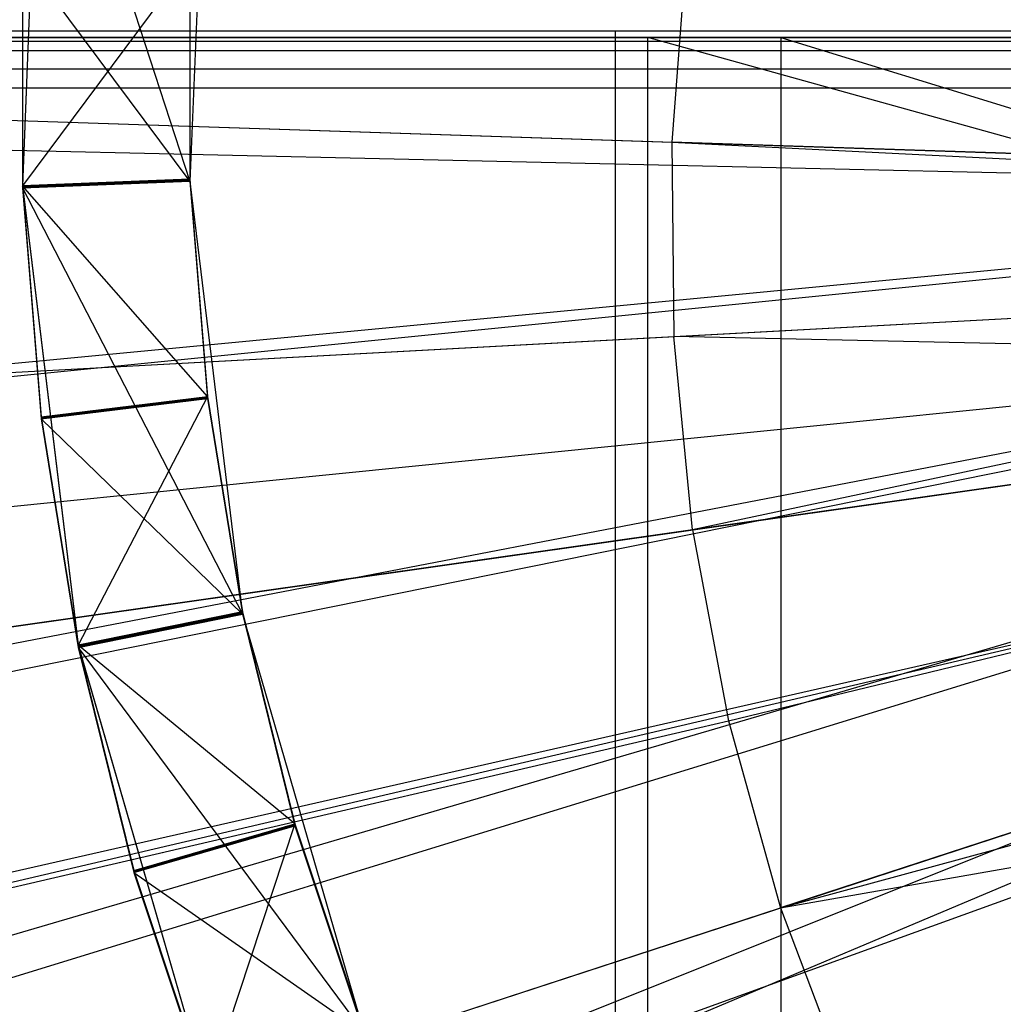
# Model space of a CAD drawing. Extents: x 0.1 to 16.1, y -7.1 to 6.9.
# Tile 39 of 118: x 7.136 to 7.458, y -0.412 to -0.089. Entities that reach past the tile are written whole.
import ezdxf

# ---------------------------------------------------------------- set-up
doc = ezdxf.new("R2010")
doc.units = 0
doc.header["$LTSCALE"] = 2.54
doc.layers.get('0').update_dxf_attribs({"color": 13, "linetype": 'CONTINUOUS'})

# ---------------------------------------------------------------- blocks, each defined once
blk = doc.blocks.new('DROPS_WOOD_A_PM_STL')
at = {"color": 0}
for p, q in [((7.14278, 0.00832, 14.09431), (7.13666, -0.14349, 14.09438)), ((7.14278, 0.00832, 14.09431), (7.13666, -0.14349, 14.09438)), ((7.14278, 0.00822, 13.9037), (7.13666, -0.14359, 13.90378)), ((7.14278, 0.00822, 13.9037), (7.13666, -0.14359, 13.90378)), ((7.14278, 0.00749, 12.48269), (7.19163, -0.14215, 12.40166)), ((7.14278, 0.00749, 12.48269), (7.19163, -0.14215, 12.40166)), ((7.19739, 0.00082, 12.40159), (7.19163, -0.14215, 12.40166)), ((7.19739, 0.00082, 12.40159), (7.19163, -0.14215, 12.40166)), ((7.13666, -0.06762, 13.78532), (7.13666, -0.14365, 13.78536)), ((7.13666, -0.06762, 13.78532), (7.13666, -0.14365, 13.78536)), ((7.13666, -0.06768, 13.66691), (7.13666, -0.14371, 13.66694)), ((7.13666, -0.06768, 13.66691), (7.13666, -0.14371, 13.66694)), ((7.13666, -0.06774, 13.54849), (7.13666, -0.14377, 13.54853)), ((7.13666, -0.06774, 13.54849), (7.13666, -0.14377, 13.54853)), ((7.13666, -0.0678, 13.43007), (7.13666, -0.14383, 13.43011)), ((7.13666, -0.0678, 13.43007), (7.13666, -0.14383, 13.43011)), ((7.13666, -0.06786, 13.31165), (7.13666, -0.14389, 13.31169)), ((7.13666, -0.06786, 13.31165), (7.13666, -0.14389, 13.31169)), ((7.35451, -0.06575, 14.29992), (7.34962, -0.12931, 14.29996)), ((7.35451, -0.06575, 14.29992), (7.34962, -0.12931, 14.29996)), ((7.13666, -0.06793, 13.19323), (7.13666, -0.14396, 13.19327)), ((7.13666, -0.06793, 13.19323), (7.13666, -0.14396, 13.19327)), ((7.13666, -0.06799, 13.07482), (7.13666, -0.14402, 13.07486)), ((7.13666, -0.06799, 13.07482), (7.13666, -0.14402, 13.07486)), ((7.13666, -0.06805, 12.9564), (7.13666, -0.14408, 12.95644)), ((7.13666, -0.06805, 12.9564), (7.13666, -0.14408, 12.95644)), ((7.13666, -0.06811, 12.83798), (7.13666, -0.14414, 12.83802)), ((7.13666, -0.06811, 12.83798), (7.13666, -0.14414, 12.83802)), ((7.13666, -0.06817, 12.71956), (7.13666, -0.1442, 12.7196)), ((7.13666, -0.06817, 12.71956), (7.13666, -0.1442, 12.7196)), ((7.13666, -0.06823, 12.60115), (7.13666, -0.14426, 12.60118)), ((7.13666, -0.06823, 12.60115), (7.13666, -0.14426, 12.60118)), ((7.13666, -0.06829, 12.48273), (7.19163, -0.14215, 12.40166)), ((7.13666, -0.06829, 12.48273), (7.19163, -0.14215, 12.40166)), ((7.13666, -0.06829, 12.48273), (7.13666, -0.14432, 12.48277)), ((7.13666, -0.06829, 12.48273), (7.13666, -0.14432, 12.48277)), ((7.19163, -0.06982, 13.82264), (7.13666, -0.14359, 13.90378)), ((7.19163, -0.06982, 13.82264), (7.13666, -0.14359, 13.90378)), ((7.19163, -0.06982, 13.82264), (7.19163, -0.14142, 13.82268)), ((7.19163, -0.06982, 13.82264), (7.19163, -0.14142, 13.82268)), ((7.19163, -0.06988, 13.70422), (7.19163, -0.14148, 13.70426)), ((7.19163, -0.06988, 13.70422), (7.19163, -0.14148, 13.70426)), ((7.19163, -0.06994, 13.58581), (7.19163, -0.14154, 13.58584)), ((7.19163, -0.06994, 13.58581), (7.19163, -0.14154, 13.58584)), ((7.19163, -0.07, 13.46739), (7.19163, -0.1416, 13.46743)), ((7.19163, -0.07, 13.46739), (7.19163, -0.1416, 13.46743)), ((7.19163, -0.07006, 13.34897), (7.19163, -0.14166, 13.34901)), ((7.19163, -0.07006, 13.34897), (7.19163, -0.14166, 13.34901)), ((7.19163, -0.07012, 13.23055), (7.19163, -0.14172, 13.23059)), ((7.19163, -0.07012, 13.23055), (7.19163, -0.14172, 13.23059)), ((7.19163, -0.07018, 13.11213), (7.19163, -0.14178, 13.11217)), ((7.19163, -0.07018, 13.11213), (7.19163, -0.14178, 13.11217)), ((7.19163, -0.07024, 12.99372), (7.19163, -0.14184, 12.99375)), ((7.19163, -0.07024, 12.99372), (7.19163, -0.14184, 12.99375)), ((7.19163, -0.0703, 12.8753), (7.19163, -0.1419, 12.87534)), ((7.19163, -0.0703, 12.8753), (7.19163, -0.1419, 12.87534)), ((7.19163, -0.07037, 12.75688), (7.19163, -0.14197, 12.75692)), ((7.19163, -0.07037, 12.75688), (7.19163, -0.14197, 12.75692)), ((7.19163, -0.07043, 12.63846), (7.19163, -0.14203, 12.6385)), ((7.19163, -0.07043, 12.63846), (7.19163, -0.14203, 12.6385)), ((7.19163, -0.07049, 12.52005), (7.19163, -0.14209, 12.52008)), ((7.19163, -0.07049, 12.52005), (7.19163, -0.14209, 12.52008)), ((5.83124, -0.07912, 13.79874), (7.62525, -0.13844, 14.34878)), ((5.83124, -0.07912, 13.79874), (7.62525, -0.13844, 14.34878)), ((6.91676, -0.09278, 38.72682), (7.33123, -0.09272, 38.84475)), ((6.91676, -0.09278, 38.72682), (7.33123, -0.09272, 38.84475)), ((7.12218, -0.09275, 38.79217), (7.54313, -0.0927, 38.88436)), ((7.12218, -0.09275, 38.79217), (7.54313, -0.0927, 38.88436)), ((7.33123, -0.09272, 38.84475), (7.75706, -0.09268, 38.91085)), ((7.33123, -0.09272, 38.84475), (7.75706, -0.09268, 38.91085)), ((7.33123, -0.89272, 38.84516), (7.33123, -0.09272, 38.84475)), ((7.33123, -0.89272, 38.84516), (7.33123, -0.09272, 38.84475)), ((6.36853, -0.09497, 27.60061), (7.34185, -0.09497, 27.44952)), ((7.34185, -0.09497, 43.38127), (6.36853, -0.09497, 43.23018)), ((7.34185, -0.09497, 43.38127), (6.36853, -0.09497, 43.23018)), ((6.36853, -0.09497, 27.60061), (7.34185, -0.09497, 27.44952)), ((7.38541, -0.09497, 39.35463), (6.71192, -0.09497, 39.17417)), ((6.71192, -0.09497, 31.65663), (7.38541, -0.09497, 31.47616)), ((6.71192, -0.09497, 31.65663), (7.38541, -0.09497, 31.47616)), ((7.38541, -0.09497, 39.35463), (6.71192, -0.09497, 39.17417)), ((7.33123, -0.09624, 32.00681), (6.91676, -0.09618, 32.12474)), ((7.33123, -0.09624, 32.00681), (6.91676, -0.09618, 32.12474)), ((7.54313, -0.09626, 31.9672), (7.12218, -0.09622, 32.05939)), ((7.54313, -0.09626, 31.9672), (7.12218, -0.09622, 32.05939)), ((7.75706, -0.09628, 31.94071), (7.33123, -0.09624, 32.00681)), ((7.33123, -0.89624, 32.00723), (7.33123, -0.09624, 32.00681)), ((7.75706, -0.09628, 31.94071), (7.33123, -0.09624, 32.00681)), ((7.33123, -0.89624, 32.00723), (7.33123, -0.09624, 32.00681)), ((7.34185, -0.89497, 27.44952), (7.34185, -0.09497, 27.44952)), ((7.34185, -0.09497, 27.44952), (7.78, -0.09497, 27.42102)), ((7.34185, -0.89497, 27.44952), (7.34185, -0.09497, 27.44952)), ((7.34185, -0.89497, 43.38127), (7.34185, -0.09497, 43.38127)), ((7.34185, -0.89497, 43.38127), (7.34185, -0.09497, 43.38127)), ((7.80971, -0.22514, 43.41083), (7.34185, -0.09497, 43.38127)), ((7.80971, -0.22514, 43.41083), (7.34185, -0.09497, 43.38127)), ((7.78, -0.09497, 43.40977), (7.34185, -0.09497, 43.38127)), ((7.78, -0.09497, 43.40977), (7.34185, -0.09497, 43.38127)), ((7.34185, -0.09497, 27.44952), (7.78, -0.09497, 27.42102)), ((7.78, -0.09497, 39.40413), (7.38541, -0.09497, 39.35463)), ((7.38541, -0.09497, 31.47616), (7.78, -0.09497, 31.42666)), ((7.38541, -0.09497, 31.47616), (7.78, -0.09497, 31.42666)), ((7.38541, -0.09497, 31.47616), (7.80971, -0.22514, 31.42454)), ((7.38541, -0.09497, 31.47616), (7.80971, -0.22514, 31.42454)), ((7.38541, -0.09497, 31.47616), (7.38541, -0.89497, 31.47616)), ((7.38541, -0.09497, 31.47616), (7.38541, -0.89497, 31.47616)), ((7.38541, -0.09497, 39.35463), (7.38541, -0.89497, 39.35463)), ((7.38541, -0.09497, 39.35463), (7.38541, -0.89497, 39.35463)), ((7.78, -0.09497, 39.40413), (7.38541, -0.09497, 39.35463)), ((6.7964, -0.09922, 26.241), (7.52639, -0.09916, 26.35431)), ((6.7964, -0.09922, 26.241), (7.52639, -0.09916, 26.35431)), ((5.83059, -0.10221, 13.79876), (7.62512, -0.14311, 14.34878)), ((5.83059, -0.10221, 13.79876), (7.62512, -0.14311, 14.34878)), ((7.52639, -0.10532, 14.4055), (6.7964, -0.10526, 14.51882)), ((7.52639, -0.10532, 14.4055), (6.7964, -0.10526, 14.51882)), ((6.96233, -0.11149, 2.43059), (7.5173, -0.11154, 2.32309)), ((6.96233, -0.11149, 2.43059), (7.5173, -0.11154, 2.32309)), ((7.07788, -0.12031, 14.23996), (7.34962, -0.12931, 14.29996)), ((7.07788, -0.12031, 14.23996), (7.34962, -0.12931, 14.29996)), ((7.62525, -0.13844, 14.34878), (7.34962, -0.12931, 14.29996)), ((7.34962, -0.12931, 14.29996), (7.62512, -0.14311, 14.34878)), ((7.62525, -0.13844, 14.34878), (7.34962, -0.12931, 14.29996)), ((7.34962, -0.12931, 14.29996), (7.62512, -0.14311, 14.34878)), ((7.34962, -0.12931, 14.29996), (7.35028, -0.19306, 14.29999)), ((7.34962, -0.12931, 14.29996), (7.35028, -0.19306, 14.29999)), ((7.13666, -0.14365, 13.78536), (7.19163, -0.14142, 13.82268)), ((7.13666, -0.14365, 13.78536), (7.19163, -0.14142, 13.82268)), ((7.19163, -0.14142, 13.82268), (7.13666, -0.14359, 13.90378)), ((7.19163, -0.14142, 13.82268), (7.13666, -0.14359, 13.90378)), ((7.13666, -0.14371, 13.66694), (7.19163, -0.14148, 13.70426)), ((7.13666, -0.14371, 13.66694), (7.19163, -0.14148, 13.70426)), ((7.13666, -0.14365, 13.78536), (7.19163, -0.14148, 13.70426)), ((7.13666, -0.14365, 13.78536), (7.19163, -0.14148, 13.70426)), ((7.13666, -0.14377, 13.54853), (7.19163, -0.14154, 13.58584)), ((7.13666, -0.14377, 13.54853), (7.19163, -0.14154, 13.58584)), ((7.13666, -0.14371, 13.66694), (7.19163, -0.14154, 13.58584)), ((7.13666, -0.14371, 13.66694), (7.19163, -0.14154, 13.58584)), ((7.13666, -0.14383, 13.43011), (7.19163, -0.1416, 13.46743)), ((7.13666, -0.14383, 13.43011), (7.19163, -0.1416, 13.46743)), ((7.13666, -0.14377, 13.54853), (7.19163, -0.1416, 13.46743)), ((7.13666, -0.14377, 13.54853), (7.19163, -0.1416, 13.46743)), ((7.13666, -0.14389, 13.31169), (7.19163, -0.14166, 13.34901)), ((7.13666, -0.14389, 13.31169), (7.19163, -0.14166, 13.34901)), ((7.13666, -0.14383, 13.43011), (7.19163, -0.14166, 13.34901)), ((7.13666, -0.14383, 13.43011), (7.19163, -0.14166, 13.34901)), ((7.13666, -0.14396, 13.19327), (7.19163, -0.14172, 13.23059)), ((7.13666, -0.14396, 13.19327), (7.19163, -0.14172, 13.23059)), ((7.13666, -0.14389, 13.31169), (7.19163, -0.14172, 13.23059)), ((7.13666, -0.14389, 13.31169), (7.19163, -0.14172, 13.23059)), ((7.13666, -0.14402, 13.07486), (7.19163, -0.14178, 13.11217)), ((7.13666, -0.14402, 13.07486), (7.19163, -0.14178, 13.11217)), ((7.13666, -0.14396, 13.19327), (7.19163, -0.14178, 13.11217)), ((7.13666, -0.14396, 13.19327), (7.19163, -0.14178, 13.11217)), ((7.13666, -0.14408, 12.95644), (7.19163, -0.14184, 12.99375)), ((7.13666, -0.14408, 12.95644), (7.19163, -0.14184, 12.99375)), ((7.13666, -0.14402, 13.07486), (7.19163, -0.14184, 12.99375)), ((7.13666, -0.14402, 13.07486), (7.19163, -0.14184, 12.99375)), ((7.13666, -0.14414, 12.83802), (7.19163, -0.1419, 12.87534)), ((7.13666, -0.14414, 12.83802), (7.19163, -0.1419, 12.87534)), ((7.13666, -0.14408, 12.95644), (7.19163, -0.1419, 12.87534)), ((7.13666, -0.14408, 12.95644), (7.19163, -0.1419, 12.87534)), ((7.13666, -0.1442, 12.7196), (7.19163, -0.14197, 12.75692)), ((7.13666, -0.1442, 12.7196), (7.19163, -0.14197, 12.75692)), ((7.13666, -0.14414, 12.83802), (7.19163, -0.14197, 12.75692)), ((7.13666, -0.14414, 12.83802), (7.19163, -0.14197, 12.75692)), ((7.13666, -0.14426, 12.60118), (7.19163, -0.14203, 12.6385)), ((7.13666, -0.14426, 12.60118), (7.19163, -0.14203, 12.6385)), ((7.13666, -0.1442, 12.7196), (7.19163, -0.14203, 12.6385)), ((7.13666, -0.1442, 12.7196), (7.19163, -0.14203, 12.6385)), ((7.13666, -0.14426, 12.60118), (7.19163, -0.14209, 12.52008)), ((7.13666, -0.14426, 12.60118), (7.19163, -0.14209, 12.52008)), ((7.13666, -0.14432, 12.48277), (7.19163, -0.14209, 12.52008)), ((7.13666, -0.14432, 12.48277), (7.19163, -0.14209, 12.52008)), ((7.19163, -0.14215, 12.40166), (7.13666, -0.14432, 12.48277)), ((7.19163, -0.14215, 12.40166), (7.13666, -0.14432, 12.48277)), ((7.19163, -0.14142, 13.82268), (7.19739, -0.21278, 13.82272)), ((7.19163, -0.14142, 13.82268), (7.19739, -0.21278, 13.82272)), ((7.19163, -0.14148, 13.70426), (7.19739, -0.21285, 13.7043)), ((7.19163, -0.14148, 13.70426), (7.19739, -0.21285, 13.7043)), ((7.19163, -0.14154, 13.58584), (7.19739, -0.21291, 13.58588)), ((7.19163, -0.14154, 13.58584), (7.19739, -0.21291, 13.58588)), ((7.19163, -0.1416, 13.46743), (7.19739, -0.21297, 13.46746)), ((7.19163, -0.1416, 13.46743), (7.19739, -0.21297, 13.46746)), ((7.19163, -0.14166, 13.34901), (7.19739, -0.21303, 13.34904)), ((7.19163, -0.14166, 13.34901), (7.19739, -0.21303, 13.34904)), ((7.19163, -0.14172, 13.23059), (7.19739, -0.21309, 13.23063)), ((7.19163, -0.14172, 13.23059), (7.19739, -0.21309, 13.23063)), ((7.19163, -0.14178, 13.11217), (7.19739, -0.21315, 13.11221)), ((7.19163, -0.14178, 13.11217), (7.19739, -0.21315, 13.11221)), ((7.19163, -0.14184, 12.99375), (7.19739, -0.21321, 12.99379)), ((7.19163, -0.14184, 12.99375), (7.19739, -0.21321, 12.99379)), ((7.19163, -0.1419, 12.87534), (7.19739, -0.21327, 12.87537)), ((7.19163, -0.1419, 12.87534), (7.19739, -0.21327, 12.87537)), ((7.19163, -0.14197, 12.75692), (7.19739, -0.21333, 12.75695)), ((7.19163, -0.14197, 12.75692), (7.19739, -0.21333, 12.75695)), ((7.19163, -0.14203, 12.6385), (7.19739, -0.21339, 12.63854)), ((7.19163, -0.14203, 12.6385), (7.19739, -0.21339, 12.63854)), ((7.19163, -0.14209, 12.52008), (7.19739, -0.21346, 12.52012)), ((7.19163, -0.14209, 12.52008), (7.19739, -0.21346, 12.52012)), ((7.19163, -0.14215, 12.40166), (7.20888, -0.28419, 12.40174)), ((7.19163, -0.14215, 12.40166), (7.20888, -0.28419, 12.40174)), ((7.13666, -0.14349, 14.09438), (7.15497, -0.29432, 14.09446)), ((7.13666, -0.14349, 14.09438), (7.13666, -0.14359, 13.90378)), ((7.13666, -0.14349, 14.09438), (7.13666, -0.14359, 13.90378)), ((7.13666, -0.14349, 14.09438), (7.15497, -0.29432, 14.09446)), ((7.13666, -0.14359, 13.90378), (7.15497, -0.29442, 13.90386)), ((7.19739, -0.21278, 13.82272), (7.13666, -0.14359, 13.90378)), ((7.13666, -0.14359, 13.90378), (7.15497, -0.29442, 13.90386)), ((7.19739, -0.21278, 13.82272), (7.13666, -0.14359, 13.90378)), ((7.13666, -0.14365, 13.78536), (7.14278, -0.21943, 13.7854)), ((7.13666, -0.14365, 13.78536), (7.14278, -0.21943, 13.7854)), ((7.13666, -0.14371, 13.66694), (7.14278, -0.2195, 13.66698)), ((7.13666, -0.14371, 13.66694), (7.14278, -0.2195, 13.66698)), ((7.13666, -0.14377, 13.54853), (7.14278, -0.21956, 13.54857)), ((7.13666, -0.14377, 13.54853), (7.14278, -0.21956, 13.54857)), ((7.13666, -0.14383, 13.43011), (7.14278, -0.21962, 13.43015)), ((7.13666, -0.14383, 13.43011), (7.14278, -0.21962, 13.43015)), ((7.13666, -0.14389, 13.31169), (7.14278, -0.21968, 13.31173)), ((7.13666, -0.14389, 13.31169), (7.14278, -0.21968, 13.31173)), ((7.13666, -0.14396, 13.19327), (7.14278, -0.21974, 13.19331)), ((7.13666, -0.14396, 13.19327), (7.14278, -0.21974, 13.19331)), ((7.13666, -0.14402, 13.07486), (7.14278, -0.2198, 13.07489)), ((7.13666, -0.14402, 13.07486), (7.14278, -0.2198, 13.07489)), ((7.13666, -0.14408, 12.95644), (7.14278, -0.21986, 12.95648)), ((7.13666, -0.14408, 12.95644), (7.14278, -0.21986, 12.95648)), ((7.13666, -0.14414, 12.83802), (7.14278, -0.21992, 12.83806)), ((7.13666, -0.14414, 12.83802), (7.14278, -0.21992, 12.83806)), ((7.13666, -0.1442, 12.7196), (7.14278, -0.21998, 12.71964)), ((7.13666, -0.1442, 12.7196), (7.14278, -0.21998, 12.71964)), ((7.13666, -0.14426, 12.60118), (7.14278, -0.22005, 12.60122)), ((7.13666, -0.14426, 12.60118), (7.14278, -0.22005, 12.60122)), ((7.13666, -0.14432, 12.48277), (7.20888, -0.28419, 12.40174)), ((7.13666, -0.14432, 12.48277), (7.14278, -0.22011, 12.48281)), ((7.13666, -0.14432, 12.48277), (7.20888, -0.28419, 12.40174)), ((7.13666, -0.14432, 12.48277), (7.14278, -0.22011, 12.48281)), ((7.52009, -0.16757, 2.32311), (6.96789, -0.22277, 2.43064)), ((7.52009, -0.16757, 2.32311), (6.96789, -0.22277, 2.43064)), ((5.83329, -0.2754, 13.79885), (7.62566, -0.17813, 14.3488)), ((5.83329, -0.2754, 13.79885), (7.62566, -0.17813, 14.3488)), ((7.35028, -0.19306, 14.29999), (7.62566, -0.17813, 14.3488)), ((7.35028, -0.19306, 14.29999), (7.62566, -0.17813, 14.3488)), ((7.07879, -0.20778, 14.24), (7.35028, -0.19306, 14.29999)), ((7.07879, -0.20778, 14.24), (7.35028, -0.19306, 14.29999)), ((7.3565, -0.25651, 14.30002), (7.35028, -0.19306, 14.29999)), ((7.3565, -0.25651, 14.30002), (7.35028, -0.19306, 14.29999)), ((7.62728, -0.19909, 14.34881), (7.35028, -0.19306, 14.29999)), ((7.62728, -0.19909, 14.34881), (7.35028, -0.19306, 14.29999)), ((5.8413, -0.37903, 13.7989), (7.62728, -0.19909, 14.34881)), ((5.8413, -0.37903, 13.7989), (7.62728, -0.19909, 14.34881)), ((7.62728, -0.19909, 14.34881), (7.3565, -0.25651, 14.30002)), ((7.62728, -0.19909, 14.34881), (7.3565, -0.25651, 14.30002)), ((7.14278, -0.21943, 13.7854), (7.19739, -0.21278, 13.82272)), ((7.14278, -0.21943, 13.7854), (7.19739, -0.21278, 13.82272)), ((7.14278, -0.2195, 13.66698), (7.19739, -0.21285, 13.7043)), ((7.14278, -0.2195, 13.66698), (7.19739, -0.21285, 13.7043)), ((7.14278, -0.21943, 13.7854), (7.19739, -0.21285, 13.7043)), ((7.14278, -0.21943, 13.7854), (7.19739, -0.21285, 13.7043)), ((7.14278, -0.21956, 13.54857), (7.19739, -0.21291, 13.58588)), ((7.14278, -0.21956, 13.54857), (7.19739, -0.21291, 13.58588)), ((7.14278, -0.2195, 13.66698), (7.19739, -0.21291, 13.58588)), ((7.14278, -0.2195, 13.66698), (7.19739, -0.21291, 13.58588)), ((7.14278, -0.21962, 13.43015), (7.19739, -0.21297, 13.46746)), ((7.14278, -0.21962, 13.43015), (7.19739, -0.21297, 13.46746)), ((7.14278, -0.21956, 13.54857), (7.19739, -0.21297, 13.46746)), ((7.14278, -0.21956, 13.54857), (7.19739, -0.21297, 13.46746)), ((7.14278, -0.21968, 13.31173), (7.19739, -0.21303, 13.34904)), ((7.14278, -0.21968, 13.31173), (7.19739, -0.21303, 13.34904)), ((7.14278, -0.21962, 13.43015), (7.19739, -0.21303, 13.34904)), ((7.14278, -0.21962, 13.43015), (7.19739, -0.21303, 13.34904)), ((7.14278, -0.21974, 13.19331), (7.19739, -0.21309, 13.23063)), ((7.14278, -0.21974, 13.19331), (7.19739, -0.21309, 13.23063)), ((7.14278, -0.21968, 13.31173), (7.19739, -0.21309, 13.23063)), ((7.14278, -0.21968, 13.31173), (7.19739, -0.21309, 13.23063)), ((7.14278, -0.2198, 13.07489), (7.19739, -0.21315, 13.11221)), ((7.14278, -0.2198, 13.07489), (7.19739, -0.21315, 13.11221)), ((7.14278, -0.21974, 13.19331), (7.19739, -0.21315, 13.11221)), ((7.14278, -0.21974, 13.19331), (7.19739, -0.21315, 13.11221)), ((7.14278, -0.21986, 12.95648), (7.19739, -0.21321, 12.99379)), ((7.14278, -0.21986, 12.95648), (7.19739, -0.21321, 12.99379)), ((7.14278, -0.2198, 13.07489), (7.19739, -0.21321, 12.99379)), ((7.14278, -0.2198, 13.07489), (7.19739, -0.21321, 12.99379)), ((7.14278, -0.21992, 12.83806), (7.19739, -0.21327, 12.87537)), ((7.14278, -0.21992, 12.83806), (7.19739, -0.21327, 12.87537)), ((7.14278, -0.21986, 12.95648), (7.19739, -0.21327, 12.87537)), ((7.14278, -0.21986, 12.95648), (7.19739, -0.21327, 12.87537)), ((7.19739, -0.21278, 13.82272), (7.15497, -0.29442, 13.90386)), ((7.19739, -0.21278, 13.82272), (7.15497, -0.29442, 13.90386)), ((7.19739, -0.21278, 13.82272), (7.20888, -0.28346, 13.82275)), ((7.19739, -0.21278, 13.82272), (7.20888, -0.28346, 13.82275)), ((7.19739, -0.21285, 13.7043), (7.20888, -0.28352, 13.70433)), ((7.19739, -0.21285, 13.7043), (7.20888, -0.28352, 13.70433)), ((7.19739, -0.21291, 13.58588), (7.20888, -0.28358, 13.58592)), ((7.19739, -0.21291, 13.58588), (7.20888, -0.28358, 13.58592)), ((7.19739, -0.21297, 13.46746), (7.20888, -0.28364, 13.4675)), ((7.19739, -0.21297, 13.46746), (7.20888, -0.28364, 13.4675)), ((7.19739, -0.21303, 13.34904), (7.20888, -0.2837, 13.34908)), ((7.19739, -0.21303, 13.34904), (7.20888, -0.2837, 13.34908)), ((7.19739, -0.21309, 13.23063), (7.20888, -0.28376, 13.23066)), ((7.19739, -0.21309, 13.23063), (7.20888, -0.28376, 13.23066)), ((7.19739, -0.21315, 13.11221), (7.20888, -0.28382, 13.11225)), ((7.19739, -0.21315, 13.11221), (7.20888, -0.28382, 13.11225)), ((7.19739, -0.21321, 12.99379), (7.20888, -0.28388, 12.99383)), ((7.19739, -0.21321, 12.99379), (7.20888, -0.28388, 12.99383)), ((7.19739, -0.21327, 12.87537), (7.20888, -0.28395, 12.87541)), ((7.19739, -0.21327, 12.87537), (7.20888, -0.28395, 12.87541)), ((7.14278, -0.21998, 12.71964), (7.19739, -0.21333, 12.75695)), ((7.14278, -0.21998, 12.71964), (7.19739, -0.21333, 12.75695)), ((7.14278, -0.21992, 12.83806), (7.19739, -0.21333, 12.75695)), ((7.14278, -0.21992, 12.83806), (7.19739, -0.21333, 12.75695)), ((7.14278, -0.22005, 12.60122), (7.19739, -0.21339, 12.63854)), ((7.14278, -0.22005, 12.60122), (7.19739, -0.21339, 12.63854)), ((7.14278, -0.21998, 12.71964), (7.19739, -0.21339, 12.63854)), ((7.14278, -0.21998, 12.71964), (7.19739, -0.21339, 12.63854)), ((7.14278, -0.22005, 12.60122), (7.19739, -0.21346, 12.52012)), ((7.14278, -0.22005, 12.60122), (7.19739, -0.21346, 12.52012)), ((7.14278, -0.22011, 12.48281), (7.19739, -0.21346, 12.52012)), ((7.14278, -0.22011, 12.48281), (7.19739, -0.21346, 12.52012)), ((7.19739, -0.21333, 12.75695), (7.20888, -0.28401, 12.75699)), ((7.19739, -0.21333, 12.75695), (7.20888, -0.28401, 12.75699)), ((7.19739, -0.21339, 12.63854), (7.20888, -0.28407, 12.63857)), ((7.19739, -0.21339, 12.63854), (7.20888, -0.28407, 12.63857)), ((7.19739, -0.21346, 12.52012), (7.20888, -0.28413, 12.52016)), ((7.19739, -0.21346, 12.52012), (7.20888, -0.28413, 12.52016)), ((5.85243, -0.47075, 13.79895), (7.62954, -0.21764, 14.34882)), ((5.85243, -0.47075, 13.79895), (7.62954, -0.21764, 14.34882)), ((7.14278, -0.21943, 13.7854), (7.15497, -0.29448, 13.78544)), ((7.14278, -0.21943, 13.7854), (7.15497, -0.29448, 13.78544)), ((7.14278, -0.2195, 13.66698), (7.15497, -0.29454, 13.66702)), ((7.14278, -0.2195, 13.66698), (7.15497, -0.29454, 13.66702)), ((7.14278, -0.21956, 13.54857), (7.15497, -0.2946, 13.54861)), ((7.14278, -0.21956, 13.54857), (7.15497, -0.2946, 13.54861)), ((7.14278, -0.21962, 13.43015), (7.15497, -0.29466, 13.43019)), ((7.14278, -0.21962, 13.43015), (7.15497, -0.29466, 13.43019)), ((7.14278, -0.21968, 13.31173), (7.15497, -0.29472, 13.31177)), ((7.14278, -0.21968, 13.31173), (7.15497, -0.29472, 13.31177)), ((7.14278, -0.21974, 13.19331), (7.15497, -0.29479, 13.19335)), ((7.14278, -0.21974, 13.19331), (7.15497, -0.29479, 13.19335)), ((7.62954, -0.21764, 14.34882), (7.3565, -0.25651, 14.30002)), ((7.62954, -0.21764, 14.34882), (7.3565, -0.25651, 14.30002)), ((7.14278, -0.2198, 13.07489), (7.15497, -0.29485, 13.07493)), ((7.14278, -0.2198, 13.07489), (7.15497, -0.29485, 13.07493)), ((7.14278, -0.21986, 12.95648), (7.15497, -0.29491, 12.95652)), ((7.14278, -0.21986, 12.95648), (7.15497, -0.29491, 12.95652)), ((7.14278, -0.21992, 12.83806), (7.15497, -0.29497, 12.8381)), ((7.14278, -0.21992, 12.83806), (7.15497, -0.29497, 12.8381)), ((7.14278, -0.21998, 12.71964), (7.15497, -0.29503, 12.71968)), ((7.14278, -0.21998, 12.71964), (7.15497, -0.29503, 12.71968)), ((7.14278, -0.22005, 12.60122), (7.15497, -0.29509, 12.60126)), ((7.14278, -0.22005, 12.60122), (7.15497, -0.29509, 12.60126)), ((7.14278, -0.22011, 12.48281), (7.20888, -0.28419, 12.40174)), ((7.14278, -0.22011, 12.48281), (7.15497, -0.29515, 12.48284)), ((7.14278, -0.22011, 12.48281), (7.20888, -0.28419, 12.40174)), ((7.14278, -0.22011, 12.48281), (7.15497, -0.29515, 12.48284)), ((6.98449, -0.33295, 2.4307), (7.52845, -0.22304, 2.32314)), ((6.98449, -0.33295, 2.4307), (7.52845, -0.22304, 2.32314)), ((5.88594, -0.65243, 13.79904), (7.63631, -0.25438, 14.34884)), ((5.88594, -0.65243, 13.79904), (7.63631, -0.25438, 14.34884)), ((5.88853, -0.66369, 13.79905), (7.63631, -0.25438, 14.34884)), ((5.88853, -0.66369, 13.79905), (7.63631, -0.25438, 14.34884)), ((7.36823, -0.31917, 14.30005), (7.63631, -0.25438, 14.34884)), ((7.36823, -0.31917, 14.30005), (7.63631, -0.25438, 14.34884)), ((7.3565, -0.25651, 14.30002), (7.08732, -0.29483, 14.24005)), ((7.3565, -0.25651, 14.30002), (7.08732, -0.29483, 14.24005)), ((7.3565, -0.25651, 14.30002), (7.36823, -0.31917, 14.30005)), ((7.3565, -0.25651, 14.30002), (7.36823, -0.31917, 14.30005)), ((7.5423, -0.2774, 2.32317), (7.01199, -0.44093, 2.43076)), ((7.5423, -0.2774, 2.32317), (7.01199, -0.44093, 2.43076)), ((7.15497, -0.29448, 13.78544), (7.20888, -0.28346, 13.82275)), ((7.15497, -0.29448, 13.78544), (7.20888, -0.28346, 13.82275)), ((7.20888, -0.28346, 13.82275), (7.15497, -0.29442, 13.90386)), ((7.20888, -0.28346, 13.82275), (7.15497, -0.29442, 13.90386)), ((7.15497, -0.29454, 13.66702), (7.20888, -0.28352, 13.70433)), ((7.15497, -0.29454, 13.66702), (7.20888, -0.28352, 13.70433)), ((7.15497, -0.29448, 13.78544), (7.20888, -0.28352, 13.70433)), ((7.15497, -0.29448, 13.78544), (7.20888, -0.28352, 13.70433)), ((7.15497, -0.2946, 13.54861), (7.20888, -0.28358, 13.58592)), ((7.15497, -0.2946, 13.54861), (7.20888, -0.28358, 13.58592)), ((7.15497, -0.29454, 13.66702), (7.20888, -0.28358, 13.58592)), ((7.15497, -0.29454, 13.66702), (7.20888, -0.28358, 13.58592)), ((7.15497, -0.29466, 13.43019), (7.20888, -0.28364, 13.4675)), ((7.15497, -0.29466, 13.43019), (7.20888, -0.28364, 13.4675)), ((7.15497, -0.2946, 13.54861), (7.20888, -0.28364, 13.4675)), ((7.15497, -0.2946, 13.54861), (7.20888, -0.28364, 13.4675)), ((7.15497, -0.29472, 13.31177), (7.20888, -0.2837, 13.34908)), ((7.15497, -0.29472, 13.31177), (7.20888, -0.2837, 13.34908)), ((7.15497, -0.29466, 13.43019), (7.20888, -0.2837, 13.34908)), ((7.15497, -0.29466, 13.43019), (7.20888, -0.2837, 13.34908)), ((7.15497, -0.29479, 13.19335), (7.20888, -0.28376, 13.23066)), ((7.15497, -0.29479, 13.19335), (7.20888, -0.28376, 13.23066)), ((7.15497, -0.29472, 13.31177), (7.20888, -0.28376, 13.23066)), ((7.15497, -0.29472, 13.31177), (7.20888, -0.28376, 13.23066)), ((7.15497, -0.29485, 13.07493), (7.20888, -0.28382, 13.11225)), ((7.15497, -0.29485, 13.07493), (7.20888, -0.28382, 13.11225)), ((7.15497, -0.29479, 13.19335), (7.20888, -0.28382, 13.11225)), ((7.15497, -0.29479, 13.19335), (7.20888, -0.28382, 13.11225)), ((7.15497, -0.29491, 12.95652), (7.20888, -0.28388, 12.99383)), ((7.15497, -0.29491, 12.95652), (7.20888, -0.28388, 12.99383)), ((7.15497, -0.29485, 13.07493), (7.20888, -0.28388, 12.99383)), ((7.15497, -0.29485, 13.07493), (7.20888, -0.28388, 12.99383)), ((7.15497, -0.29497, 12.8381), (7.20888, -0.28395, 12.87541)), ((7.15497, -0.29497, 12.8381), (7.20888, -0.28395, 12.87541)), ((7.15497, -0.29491, 12.95652), (7.20888, -0.28395, 12.87541)), ((7.15497, -0.29491, 12.95652), (7.20888, -0.28395, 12.87541)), ((7.15497, -0.29503, 12.71968), (7.20888, -0.28401, 12.75699)), ((7.15497, -0.29503, 12.71968), (7.20888, -0.28401, 12.75699)), ((7.15497, -0.29497, 12.8381), (7.20888, -0.28401, 12.75699)), ((7.15497, -0.29497, 12.8381), (7.20888, -0.28401, 12.75699)), ((7.15497, -0.29509, 12.60126), (7.20888, -0.28407, 12.63857)), ((7.15497, -0.29509, 12.60126), (7.20888, -0.28407, 12.63857)), ((7.15497, -0.29503, 12.71968), (7.20888, -0.28407, 12.63857)), ((7.15497, -0.29503, 12.71968), (7.20888, -0.28407, 12.63857)), ((7.15497, -0.29509, 12.60126), (7.20888, -0.28413, 12.52016)), ((7.15497, -0.29509, 12.60126), (7.20888, -0.28413, 12.52016)), ((7.15497, -0.29515, 12.48284), (7.20888, -0.28413, 12.52016)), ((7.15497, -0.29515, 12.48284), (7.20888, -0.28413, 12.52016)), ((7.15497, -0.29515, 12.48284), (7.20888, -0.28419, 12.40174)), ((7.15497, -0.29515, 12.48284), (7.20888, -0.28419, 12.40174)), ((7.20888, -0.28346, 13.82275), (7.22601, -0.35298, 13.82279)), ((7.20888, -0.28346, 13.82275), (7.22601, -0.35298, 13.82279)), ((7.20888, -0.28352, 13.70433), (7.22601, -0.35304, 13.70437)), ((7.20888, -0.28352, 13.70433), (7.22601, -0.35304, 13.70437)), ((7.20888, -0.28358, 13.58592), (7.22601, -0.3531, 13.58595)), ((7.20888, -0.28358, 13.58592), (7.22601, -0.3531, 13.58595)), ((7.20888, -0.28364, 13.4675), (7.22601, -0.35316, 13.46753)), ((7.20888, -0.28364, 13.4675), (7.22601, -0.35316, 13.46753)), ((7.20888, -0.2837, 13.34908), (7.22601, -0.35322, 13.34912)), ((7.20888, -0.2837, 13.34908), (7.22601, -0.35322, 13.34912)), ((7.20888, -0.28376, 13.23066), (7.22601, -0.35328, 13.2307)), ((7.20888, -0.28376, 13.23066), (7.22601, -0.35328, 13.2307)), ((7.20888, -0.28382, 13.11225), (7.22601, -0.35334, 13.11228)), ((7.20888, -0.28382, 13.11225), (7.22601, -0.35334, 13.11228)), ((7.20888, -0.28388, 12.99383), (7.22601, -0.3534, 12.99386)), ((7.20888, -0.28388, 12.99383), (7.22601, -0.3534, 12.99386)), ((7.20888, -0.28395, 12.87541), (7.22601, -0.35347, 12.87544)), ((7.20888, -0.28395, 12.87541), (7.22601, -0.35347, 12.87544)), ((7.20888, -0.28401, 12.75699), (7.22601, -0.35353, 12.75703)), ((7.20888, -0.28401, 12.75699), (7.22601, -0.35353, 12.75703)), ((7.20888, -0.28407, 12.63857), (7.22601, -0.35359, 12.63861)), ((7.20888, -0.28407, 12.63857), (7.22601, -0.35359, 12.63861)), ((7.20888, -0.28413, 12.52016), (7.22601, -0.35365, 12.52019)), ((7.20888, -0.28413, 12.52016), (7.22601, -0.35365, 12.52019)), ((7.20888, -0.28419, 12.40174), (7.24868, -0.42163, 12.40181)), ((7.20888, -0.28419, 12.40174), (7.24868, -0.42163, 12.40181)), ((5.9413, -0.85275, 13.79914), (7.64751, -0.29489, 14.34886)), ((5.9413, -0.85275, 13.79914), (7.64751, -0.29489, 14.34886)), ((7.15497, -0.29432, 14.09446), (7.19725, -0.44026, 14.09454)), ((7.15497, -0.29432, 14.09446), (7.15497, -0.29442, 13.90386)), ((7.15497, -0.29432, 14.09446), (7.19725, -0.44026, 14.09454)), ((7.15497, -0.29432, 14.09446), (7.15497, -0.29442, 13.90386)), ((7.15497, -0.29442, 13.90386), (7.19725, -0.44036, 13.90393)), ((7.22601, -0.35298, 13.82279), (7.15497, -0.29442, 13.90386)), ((7.22601, -0.35298, 13.82279), (7.15497, -0.29442, 13.90386)), ((7.15497, -0.29442, 13.90386), (7.19725, -0.44036, 13.90393)), ((7.15497, -0.29448, 13.78544), (7.17317, -0.3683, 13.78548)), ((7.15497, -0.29448, 13.78544), (7.17317, -0.3683, 13.78548)), ((7.15497, -0.29454, 13.66702), (7.17317, -0.36836, 13.66706)), ((7.15497, -0.29454, 13.66702), (7.17317, -0.36836, 13.66706)), ((7.15497, -0.2946, 13.54861), (7.17317, -0.36842, 13.54864)), ((7.15497, -0.2946, 13.54861), (7.17317, -0.36842, 13.54864)), ((7.15497, -0.29466, 13.43019), (7.17317, -0.36849, 13.43022)), ((7.15497, -0.29466, 13.43019), (7.17317, -0.36849, 13.43022)), ((7.15497, -0.29472, 13.31177), (7.17317, -0.36855, 13.31181)), ((7.15497, -0.29472, 13.31177), (7.17317, -0.36855, 13.31181)), ((7.15497, -0.29479, 13.19335), (7.17317, -0.36861, 13.19339)), ((7.15497, -0.29479, 13.19335), (7.17317, -0.36861, 13.19339)), ((7.15497, -0.29485, 13.07493), (7.17317, -0.36867, 13.07497)), ((7.15497, -0.29485, 13.07493), (7.17317, -0.36867, 13.07497)), ((7.15497, -0.29491, 12.95652), (7.17317, -0.36873, 12.95655)), ((7.15497, -0.29491, 12.95652), (7.17317, -0.36873, 12.95655)), ((7.15497, -0.29497, 12.8381), (7.17317, -0.36879, 12.83814)), ((7.15497, -0.29497, 12.8381), (7.17317, -0.36879, 12.83814)), ((7.15497, -0.29503, 12.71968), (7.17317, -0.36885, 12.71972)), ((7.15497, -0.29503, 12.71968), (7.17317, -0.36885, 12.71972)), ((7.15497, -0.29509, 12.60126), (7.17317, -0.36891, 12.6013)), ((7.15497, -0.29509, 12.60126), (7.17317, -0.36891, 12.6013)), ((7.15497, -0.29515, 12.48284), (7.24868, -0.42163, 12.40181)), ((7.15497, -0.29515, 12.48284), (7.24868, -0.42163, 12.40181)), ((7.15497, -0.29515, 12.48284), (7.17317, -0.36897, 12.48288)), ((7.15497, -0.29515, 12.48284), (7.17317, -0.36897, 12.48288)), ((7.64751, -0.29489, 14.34886), (7.38537, -0.38058, 14.30009)), ((7.64751, -0.29489, 14.34886), (7.38537, -0.38058, 14.30009)), ((5.96384, -0.91828, 13.79918), (7.65207, -0.30814, 14.34886)), ((5.96384, -0.91828, 13.79918), (7.65207, -0.30814, 14.34886)), ((7.38537, -0.38058, 14.30009), (7.65207, -0.30814, 14.34886)), ((7.38537, -0.38058, 14.30009), (7.65207, -0.30814, 14.34886)), ((7.10341, -0.38081, 14.24009), (7.36823, -0.31917, 14.30005)), ((7.10341, -0.38081, 14.24009), (7.36823, -0.31917, 14.30005)), ((7.36823, -0.31917, 14.30005), (7.38537, -0.38058, 14.30009)), ((7.36823, -0.31917, 14.30005), (7.38537, -0.38058, 14.30009)), ((7.56148, -0.33012, 2.3232), (7.0501, -0.54563, 2.43081)), ((7.56148, -0.33012, 2.3232), (7.0501, -0.54563, 2.43081)), ((7.38537, -0.38058, 14.30009), (7.66147, -0.33204, 14.34888)), ((7.38537, -0.38058, 14.30009), (7.66147, -0.33204, 14.34888)), ((7.17317, -0.3683, 13.78548), (7.22601, -0.35298, 13.82279)), ((7.17317, -0.3683, 13.78548), (7.22601, -0.35298, 13.82279)), ((7.17317, -0.36836, 13.66706), (7.22601, -0.35304, 13.70437)), ((7.17317, -0.36836, 13.66706), (7.22601, -0.35304, 13.70437)), ((7.17317, -0.3683, 13.78548), (7.22601, -0.35304, 13.70437)), ((7.17317, -0.3683, 13.78548), (7.22601, -0.35304, 13.70437)), ((7.17317, -0.36842, 13.54864), (7.22601, -0.3531, 13.58595)), ((7.17317, -0.36842, 13.54864), (7.22601, -0.3531, 13.58595)), ((7.17317, -0.36836, 13.66706), (7.22601, -0.3531, 13.58595)), ((7.17317, -0.36836, 13.66706), (7.22601, -0.3531, 13.58595)), ((7.17317, -0.36849, 13.43022), (7.22601, -0.35316, 13.46753)), ((7.17317, -0.36849, 13.43022), (7.22601, -0.35316, 13.46753)), ((7.17317, -0.36842, 13.54864), (7.22601, -0.35316, 13.46753)), ((7.17317, -0.36842, 13.54864), (7.22601, -0.35316, 13.46753)), ((7.17317, -0.36855, 13.31181), (7.22601, -0.35322, 13.34912)), ((7.17317, -0.36855, 13.31181), (7.22601, -0.35322, 13.34912)), ((7.17317, -0.36849, 13.43022), (7.22601, -0.35322, 13.34912)), ((7.17317, -0.36849, 13.43022), (7.22601, -0.35322, 13.34912)), ((7.17317, -0.36861, 13.19339), (7.22601, -0.35328, 13.2307)), ((7.17317, -0.36861, 13.19339), (7.22601, -0.35328, 13.2307)), ((7.17317, -0.36855, 13.31181), (7.22601, -0.35328, 13.2307)), ((7.17317, -0.36855, 13.31181), (7.22601, -0.35328, 13.2307)), ((7.17317, -0.36867, 13.07497), (7.22601, -0.35334, 13.11228)), ((7.17317, -0.36867, 13.07497), (7.22601, -0.35334, 13.11228)), ((7.17317, -0.36861, 13.19339), (7.22601, -0.35334, 13.11228)), ((7.17317, -0.36861, 13.19339), (7.22601, -0.35334, 13.11228)), ((7.17317, -0.36873, 12.95655), (7.22601, -0.3534, 12.99386)), ((7.17317, -0.36873, 12.95655), (7.22601, -0.3534, 12.99386)), ((7.17317, -0.36867, 13.07497), (7.22601, -0.3534, 12.99386)), ((7.17317, -0.36867, 13.07497), (7.22601, -0.3534, 12.99386)), ((7.17317, -0.36879, 12.83814), (7.22601, -0.35347, 12.87544)), ((7.17317, -0.36879, 12.83814), (7.22601, -0.35347, 12.87544)), ((7.17317, -0.36873, 12.95655), (7.22601, -0.35347, 12.87544)), ((7.17317, -0.36873, 12.95655), (7.22601, -0.35347, 12.87544)), ((7.17317, -0.36885, 12.71972), (7.22601, -0.35353, 12.75703)), ((7.17317, -0.36885, 12.71972), (7.22601, -0.35353, 12.75703)), ((7.17317, -0.36879, 12.83814), (7.22601, -0.35353, 12.75703)), ((7.17317, -0.36879, 12.83814), (7.22601, -0.35353, 12.75703)), ((7.17317, -0.36891, 12.6013), (7.22601, -0.35359, 12.63861)), ((7.17317, -0.36891, 12.6013), (7.22601, -0.35359, 12.63861)), ((7.17317, -0.36885, 12.71972), (7.22601, -0.35359, 12.63861)), ((7.17317, -0.36885, 12.71972), (7.22601, -0.35359, 12.63861)), ((7.17317, -0.36891, 12.6013), (7.22601, -0.35365, 12.52019)), ((7.17317, -0.36891, 12.6013), (7.22601, -0.35365, 12.52019)), ((7.17317, -0.36897, 12.48288), (7.22601, -0.35365, 12.52019)), ((7.17317, -0.36897, 12.48288), (7.22601, -0.35365, 12.52019)), ((7.22601, -0.35298, 13.82279), (7.19725, -0.44036, 13.90393)), ((7.22601, -0.35298, 13.82279), (7.19725, -0.44036, 13.90393)), ((7.22601, -0.35298, 13.82279), (7.24868, -0.42089, 13.82282)), ((7.22601, -0.35298, 13.82279), (7.24868, -0.42089, 13.82282)), ((7.22601, -0.35304, 13.70437), (7.24868, -0.42095, 13.70441)), ((7.22601, -0.35304, 13.70437), (7.24868, -0.42095, 13.70441)), ((7.22601, -0.3531, 13.58595), (7.24868, -0.42101, 13.58599)), ((7.22601, -0.3531, 13.58595), (7.24868, -0.42101, 13.58599)), ((7.22601, -0.35316, 13.46753), (7.24868, -0.42108, 13.46757)), ((7.22601, -0.35316, 13.46753), (7.24868, -0.42108, 13.46757)), ((7.22601, -0.35322, 13.34912), (7.24868, -0.42114, 13.34915)), ((7.22601, -0.35322, 13.34912), (7.24868, -0.42114, 13.34915)), ((7.22601, -0.35328, 13.2307), (7.24868, -0.4212, 13.23073)), ((7.22601, -0.35328, 13.2307), (7.24868, -0.4212, 13.23073)), ((7.22601, -0.35334, 13.11228), (7.24868, -0.42126, 13.11232)), ((7.22601, -0.35334, 13.11228), (7.24868, -0.42126, 13.11232)), ((7.22601, -0.3534, 12.99386), (7.24868, -0.42132, 12.9939)), ((7.22601, -0.3534, 12.99386), (7.24868, -0.42132, 12.9939)), ((7.22601, -0.35347, 12.87544), (7.24868, -0.42138, 12.87548)), ((7.22601, -0.35347, 12.87544), (7.24868, -0.42138, 12.87548)), ((7.22601, -0.35353, 12.75703), (7.24868, -0.42144, 12.75706)), ((7.22601, -0.35353, 12.75703), (7.24868, -0.42144, 12.75706)), ((7.22601, -0.35359, 12.63861), (7.24868, -0.4215, 12.63864)), ((7.22601, -0.35359, 12.63861), (7.24868, -0.4215, 12.63864)), ((7.22601, -0.35365, 12.52019), (7.24868, -0.42156, 12.52023)), ((7.22601, -0.35365, 12.52019), (7.24868, -0.42156, 12.52023)), ((7.17317, -0.3683, 13.78548), (7.19725, -0.44042, 13.78552)), ((7.17317, -0.3683, 13.78548), (7.19725, -0.44042, 13.78552)), ((7.17317, -0.36836, 13.66706), (7.19725, -0.44048, 13.6671)), ((7.17317, -0.36836, 13.66706), (7.19725, -0.44048, 13.6671)), ((7.17317, -0.36842, 13.54864), (7.19725, -0.44054, 13.54868)), ((7.17317, -0.36842, 13.54864), (7.19725, -0.44054, 13.54868)), ((7.17317, -0.36849, 13.43022), (7.19725, -0.4406, 13.43026)), ((7.17317, -0.36849, 13.43022), (7.19725, -0.4406, 13.43026)), ((7.17317, -0.36855, 13.31181), (7.19725, -0.44066, 13.31184)), ((7.17317, -0.36855, 13.31181), (7.19725, -0.44066, 13.31184)), ((7.17317, -0.36861, 13.19339), (7.19725, -0.44073, 13.19343)), ((7.17317, -0.36861, 13.19339), (7.19725, -0.44073, 13.19343)), ((7.17317, -0.36867, 13.07497), (7.19725, -0.44079, 13.07501)), ((7.17317, -0.36867, 13.07497), (7.19725, -0.44079, 13.07501)), ((7.17317, -0.36873, 12.95655), (7.19725, -0.44085, 12.95659)), ((7.17317, -0.36873, 12.95655), (7.19725, -0.44085, 12.95659)), ((7.17317, -0.36879, 12.83814), (7.19725, -0.44091, 12.83817)), ((7.17317, -0.36879, 12.83814), (7.19725, -0.44091, 12.83817)), ((7.17317, -0.36885, 12.71972), (7.19725, -0.44097, 12.71975)), ((7.17317, -0.36885, 12.71972), (7.19725, -0.44097, 12.71975)), ((7.17317, -0.36891, 12.6013), (7.19725, -0.44103, 12.60134)), ((7.17317, -0.36891, 12.6013), (7.19725, -0.44103, 12.60134)), ((7.17317, -0.36897, 12.48288), (7.24868, -0.42163, 12.40181)), ((7.17317, -0.36897, 12.48288), (7.19725, -0.44109, 12.48292)), ((7.17317, -0.36897, 12.48288), (7.24868, -0.42163, 12.40181)), ((7.17317, -0.36897, 12.48288), (7.19725, -0.44109, 12.48292)), ((7.12693, -0.46507, 14.24013), (7.38537, -0.38058, 14.30009)), ((7.12693, -0.46507, 14.24013), (7.38537, -0.38058, 14.30009)), ((7.38537, -0.38058, 14.30009), (7.40779, -0.44026, 14.30012)), ((7.38537, -0.38058, 14.30009), (7.40779, -0.44026, 14.30012))]:
    blk.add_line(p, q, dxfattribs=at)

msp = doc.modelspace()

# ---------------------------------------------------------------- linework, layer by layer
at = {"color": 0}
for p, q in [((7.50521, -0.11161, 2.19678), (6.93571, -0.11157, 2.27932)), ((7.50521, -0.11161, 2.19678), (6.93571, -0.11157, 2.27932)), ((7.50782, -0.16625, 2.19681), (6.94089, -0.22034, 2.27937)), ((7.50782, -0.16625, 2.19681), (6.94089, -0.22034, 2.27937)), ((7.5156, -0.22039, 2.19684), (6.95639, -0.32812, 2.27943)), ((7.5156, -0.22039, 2.19684), (6.95639, -0.32812, 2.27943)), ((7.5285, -0.27355, 2.19687), (6.98206, -0.43395, 2.27948)), ((7.5285, -0.27355, 2.19687), (6.98206, -0.43395, 2.27948)), ((7.54639, -0.32524, 2.19689), (7.01768, -0.53685, 2.27954)), ((7.54639, -0.32524, 2.19689), (7.01768, -0.53685, 2.27954))]:
    msp.add_line(p, q, dxfattribs=at)

# ---------------------------------------------------------------- block references
msp.add_blockref('DROPS_WOOD_A_PM_STL', (0, 0), dxfattribs=at)

doc.saveas('drawing.dxf')
